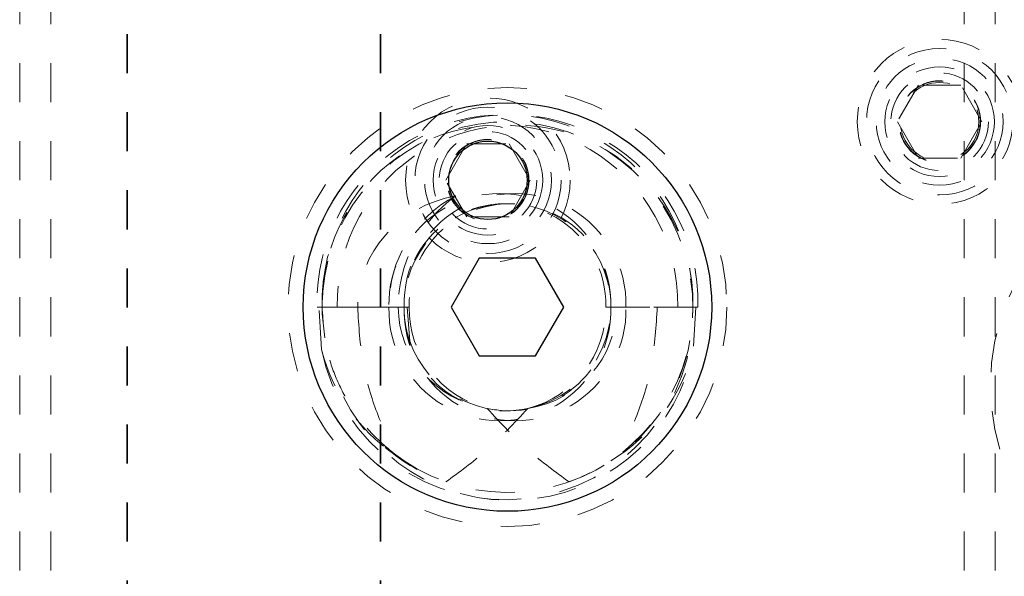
# Model space of a CAD drawing. Header units: inches. Extents: x 1802 to 2468, y -208 to -72.
# Tile 68 of 256: x 1817.61 to 1820.13, y -144.14 to -142.71. Entities that reach past the tile are written whole.
import ezdxf

# ---------------------------------------------------------------- set-up
doc = ezdxf.new("R2010")
doc.units = ezdxf.units.IN
doc.header["$LTSCALE"] = 0.5
doc.header["$MEASUREMENT"] = 0
doc.linetypes.add('HIDDEN', pattern=[0.225, 0.15, -0.075])
doc.linetypes.add('PHANTOM', pattern=[0.25, 0.125, -0.025, 0.025, -0.025, 0.025, -0.025])
for name, color, linetype in [('DIE-M-S', 8, 'Continuous'), ('DIE-M-S3', 8, 'Continuous'), ('DSS-M-S', 53, 'Continuous'), ('DST-M-S', 53, 'Continuous'), ('PAD-M-S', 135, 'Continuous'), ('PBU-M-S', 8, 'Continuous'), ('SID-M-P', 202, 'PHANTOM'), ('SVD-M-S', 8, 'Continuous'), ('SVF-M-S', 8, 'Continuous')]:
    doc.layers.add(name, color=color, linetype=linetype)

msp = doc.modelspace()

# ---------------------------------------------------------------- linework, layer by layer
at = {"layer": 'DIE-M-S', "linetype": 'Continuous', "lineweight": 25}
msp.add_circle((1818.80987, -143.12387), 0.1005, dxfattribs=at)
at = {"layer": 'DIE-M-S3', "linetype": 'HIDDEN', "lineweight": 18}
for radius in [0.211, 0.1405]:
    msp.add_circle((1818.80987, -143.12387), radius, dxfattribs=at)
at = {"layer": 'DSS-M-S', "linetype": 'HIDDEN', "lineweight": 18}
for p, q in [((1817.60987, -138.02387), (1817.60987, -155.02387)), ((1817.68987, -138.02387), (1817.68987, -155.02387)), ((1820.02987, -138.02387), (1820.02987, -155.02387)), ((1820.10987, -144.52387), (1820.10987, -138.02387))]:
    msp.add_line(p, q, dxfattribs=at)
at = {"layer": 'DST-M-S', "linetype": 'Continuous', "lineweight": 25}
msp.add_circle((1818.85987, -143.44887), 0.52345, dxfattribs=at)
at = {"layer": 'PAD-M-S', "linetype": 'HIDDEN', "lineweight": 18}
msp.add_circle((1819.96737, -142.97387), 0.1005, dxfattribs=at)
at = {"layer": 'PBU-M-S', "linetype": 'HIDDEN', "lineweight": 18}
for radius in [0.211, 0.1405]:
    msp.add_circle((1819.96737, -142.97387), radius, dxfattribs=at)
at = {"layer": 'SID-M-P', "linetype": 'PHANTOM', "lineweight": 35}
for p, q in [((1817.88487, -133.74966), (1817.88487, -162.41644)), ((1818.53487, -133.74966), (1818.53487, -162.41644))]:
    msp.add_line(p, q, dxfattribs=at)
at = {"layer": 'SVD-M-S', "linetype": 'HIDDEN', "lineweight": 18}
for p, q in [((1818.70162, -143.12387), (1818.75574, -143.03012)), ((1818.75574, -143.03012), (1818.86399, -143.03012)), ((1818.86399, -143.03012), (1818.91812, -143.12387)), ((1818.75574, -143.21762), (1818.70162, -143.12387)), ((1818.91812, -143.12387), (1818.86399, -143.21762)), ((1818.86399, -143.21762), (1818.75574, -143.21762))]:
    msp.add_line(p, q, dxfattribs=at)
for radius in [0.1875, 0.1625, 0.125, 0.10497, 0.1047, 0.10418]:
    msp.add_circle((1818.80987, -143.12387), radius, dxfattribs=at)
at = {"layer": 'SVF-M-S', "linetype": 'HIDDEN', "lineweight": 18}
for p, q in [((1819.91324, -142.88012), (1819.85912, -142.97387)), ((1820.02149, -142.88012), (1819.91324, -142.88012)), ((1820.07562, -142.97387), (1820.02149, -142.88012)), ((1819.85912, -142.97387), (1819.91324, -143.06762)), ((1820.02149, -143.06762), (1820.07562, -142.97387)), ((1819.91324, -143.06762), (1820.02149, -143.06762)), ((1818.37183, -143.44887), (1818.37726, -143.44887)), ((1818.37726, -143.44887), (1818.38487, -143.44887)), ((1818.38344, -143.55732), (1818.37726, -143.44887)), ((1818.38487, -143.44887), (1818.55611, -143.44887)), ((1818.38518, -143.46607), (1818.38487, -143.44887)), ((1818.39145, -143.52767), (1818.38518, -143.46607)), ((1818.55611, -143.44887), (1818.47608, -143.44887)), ((1818.55611, -143.44887), (1818.58001, -143.44887)), ((1818.55611, -143.44887), (1818.59487, -143.44887)), ((1818.59487, -143.44887), (1818.60248, -143.44887)), ((1818.60248, -143.44887), (1818.60971, -143.53631)), ((1818.60248, -143.44887), (1818.6079, -143.44887)), ((1819.11183, -143.44887), (1819.29611, -143.44887)), ((1819.33487, -143.44887), (1819.12487, -143.44887)), ((1819.12487, -143.44887), (1819.33487, -143.44887)), ((1819.29611, -143.44887), (1819.3479, -143.44887)), ((1819.34248, -143.44887), (1819.3363, -143.55732)), ((1818.59487, -143.84308), (1818.5648, -143.8211))]:
    msp.add_line(p, q, dxfattribs=at)
at = {"layer": 'SVF-M-S', "linetype": 'Continuous', "lineweight": 25}
for p, q in [((1818.7877, -143.32387), (1818.71553, -143.44887)), ((1818.93204, -143.32387), (1818.7877, -143.32387)), ((1819.00421, -143.44887), (1818.93204, -143.32387)), ((1818.71553, -143.44887), (1818.7877, -143.57387)), ((1818.93204, -143.57387), (1819.00421, -143.44887)), ((1818.7877, -143.57387), (1818.93204, -143.57387))]:
    msp.add_line(p, q, dxfattribs=at)
at = {"layer": 'SVF-M-S', "linetype": 'HIDDEN', "lineweight": 18}
for centre, radius in [((1819.96737, -142.97387), 0.1875), ((1819.96737, -142.97387), 0.1625), ((1819.96737, -142.97387), 0.125), ((1818.85987, -143.44887), 0.5625), ((1819.96737, -142.97387), 0.10497), ((1819.96737, -142.97387), 0.1047), ((1819.96737, -142.97387), 0.10418), ((1820.65987, -143.64887), 0.5625)]:
    msp.add_circle(centre, radius, dxfattribs=at)
at = {"layer": 'SVF-M-S', "linetype": 'Continuous', "lineweight": 25}
msp.add_circle((1818.85987, -143.44887), 0.52345, dxfattribs=at)
at = {"layer": 'SVF-M-S', "linetype": 'HIDDEN', "lineweight": 18}
for centre, radius, start, end in [((1818.85335, -143.43728), 0.48166, 358.62082, 181.37918), ((1818.86639, -143.43728), 0.48166, 358.62082, 181.37918), ((1818.84049, -143.4379), 0.45575, 358.62082, 181.37918), ((1818.85987, -143.44887), 0.475, 236.08967, 180), ((1818.87925, -143.4379), 0.45575, 358.62082, 181.37918), ((1818.84049, -143.44214), 0.28446, 358.6441, 181.3559), ((1818.87568, -143.44673), 0.31958, 117.65377, 180.38339), ((1818.87925, -143.44214), 0.28446, 358.6441, 181.3559), ((1818.85335, -143.44255), 0.25856, 358.60069, 181.39931), ((1818.85987, -143.44887), 0.265, 199.26791, 180), ((1818.86639, -143.44255), 0.25856, 358.60069, 181.39931), ((1818.85451, -143.46238), 0.48055, 191.39562, 1.61091), ((1818.84049, -143.4556), 0.28446, 178.6441, 1.3559), ((1818.87925, -143.4556), 0.28446, 178.6441, 1.3559), ((1818.8555, -143.4542), 0.26069, 178.82772, 282.52015), ((1818.85987, -143.44887), 0.265, 180, 199.26791), ((1818.873, -143.45174), 0.26511, 179.38016, 255.74629), ((1818.86424, -143.4542), 0.26069, 257.47985, 1.17228), ((1818.84674, -143.45174), 0.26511, 284.25371, 0.61984), ((1818.86603, -143.45323), 0.46886, 288.87727, 0.53304), ((1818.86741, -143.46678), 0.47755, 206.39965, 349.07072), ((1818.84397, -143.46748), 0.45225, 228.92707, 251.70514)]:
    msp.add_arc(centre, radius, start, end, dxfattribs=at)
for centre, major_axis, ratio, start_param, end_param in [((1818.78814, -143.44887), (-0.31206, 0), 0.9318009, 4.9084034, 6.2831853), ((1818.96539, -143.44887), (0.38537, 0), 0.9410518, 2.2365539, 3.1415927), ((1818.85244, -143.44887), (-0.27243, 0), 0.966834, 0, 1.4059114), ((1818.8673, -143.44887), (0.27243, 0), 0.966834, 4.8772739, 6.2831853), ((1818.85254, -143.44887), (-0.48233, 0), 0.966834, 0.2347238, 1.0072023), ((1818.8672, -143.44887), (0.48233, 0), 0.966834, 5.275983, 6.0484615)]:
    msp.add_ellipse(centre, major_axis=major_axis, ratio=ratio, start_param=start_param, end_param=end_param, dxfattribs=at)
for points, knots in [([(1818.57287, -143.82736), (1818.55266, -143.81045), (1818.51166, -143.77613), (1818.46206, -143.71242), (1818.42307, -143.64096), (1818.39207, -143.55324), (1818.38752, -143.48724), (1818.38487, -143.44887)], [0, 0, 0, 0, 0.1825208, 0.3703479, 0.5521776, 0.7396236, 1, 1, 1, 1]), ([(1818.47608, -143.44887), (1818.47889, -143.49729), (1818.4841, -143.58679), (1818.52008, -143.71413), (1818.55515, -143.78936), (1818.57287, -143.82736)], [0, 0, 0, 0, 0.3683479, 0.680906, 1, 1, 1, 1]), ([(1819.24366, -143.44887), (1819.24084, -143.49729), (1819.23564, -143.58679), (1819.19966, -143.71413), (1819.16458, -143.78936), (1819.14686, -143.82736)], [0, 0, 0, 0, 0.3683479, 0.68090604, 1, 1, 1, 1]), ([(1818.70201, -143.89687), (1818.73674, -143.87151), (1818.81299, -143.81583), (1818.8771, -143.74646), (1818.91201, -143.70869)], [0, 0, 0, 0, 0.4555585, 1, 1, 1, 1]), ([(1819.01773, -143.89687), (1818.98299, -143.87151), (1818.90675, -143.81583), (1818.84263, -143.74646), (1818.80773, -143.70869)], [0, 0, 0, 0, 0.45555852, 1, 1, 1, 1])]:
    msp.add_open_spline(points, degree=3, knots=knots, dxfattribs=at)

doc.saveas('drawing.dxf')
